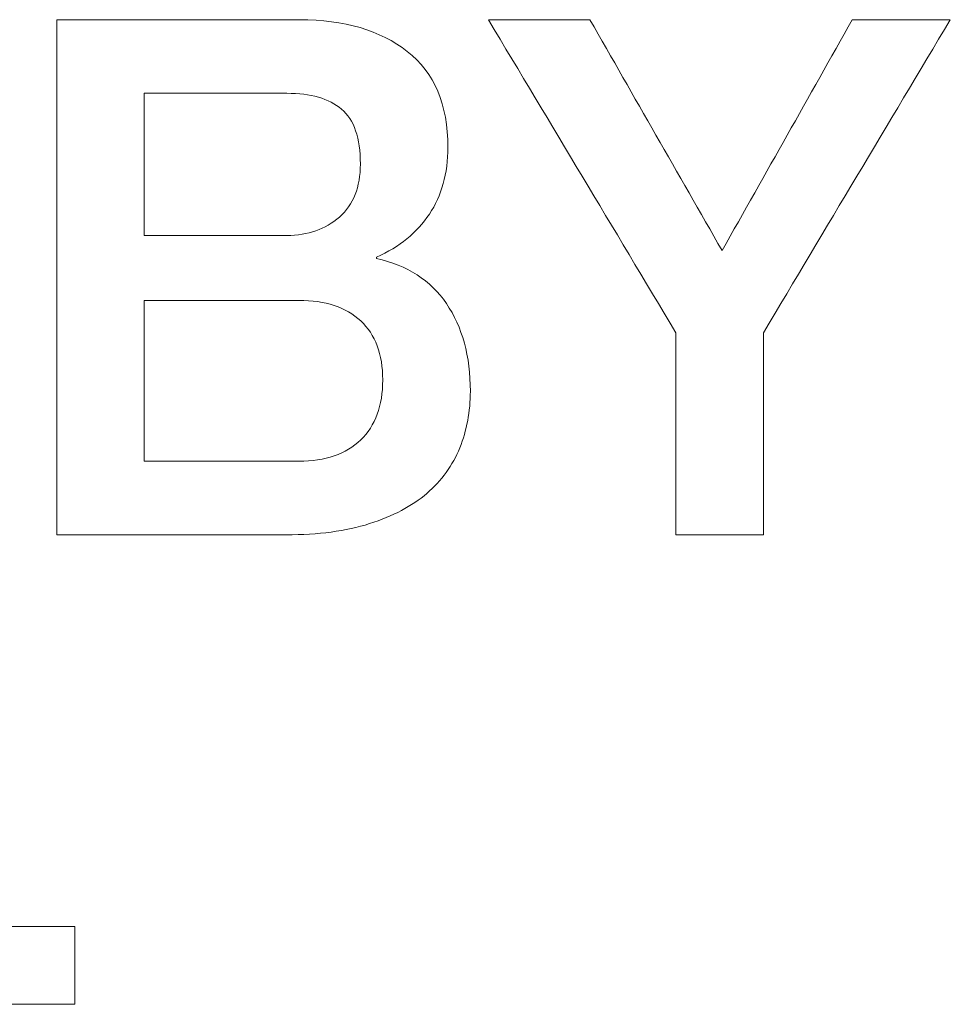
# Model space of a CAD drawing. Header units: millimetres. Extents: x 0 to 2122, y 0 to 1639.
# Tile 57 of 85: x 1738.73 to 1741.46, y 856.75 to 859.64. Entities that reach past the tile are written whole.
import ezdxf

# ---------------------------------------------------------------- set-up
doc = ezdxf.new("R2010")
doc.units = ezdxf.units.MM
doc.layers.add('2', color=7, linetype='Continuous', true_color=0xffffff)

msp = doc.modelspace()

# ---------------------------------------------------------------- linework, layer by layer
at = {"layer": '2', "color": 7, "linetype": 'Continuous', "lineweight": 13}
for points, knots in [([(1738.8399, 859.6382), (1738.8399, 859.6382), (1739.5525, 859.6382), (1739.5526, 859.6382), (1739.6838, 859.6382), (1739.7889, 859.6071), (1739.8683, 859.545)], [0, 0, 0, 0, 0.0714286, 0.0714286, 0.0714286, 0.1428571, 0.1428571, 0.1428571, 0.1428571]), ([(1739.8683, 859.545), (1739.948, 859.4829), (1739.9875, 859.3891), (1739.9875, 859.2635), (1739.9875, 859.1873), (1739.9692, 859.122), (1739.9332, 859.0677)], [0.1428571, 0.1428571, 0.1428571, 0.1428571, 0.2142857, 0.2142857, 0.2142857, 0.2857143, 0.2857143, 0.2857143, 0.2857143]), ([(1739.6753, 859.3757), (1739.6386, 859.4067), (1739.585, 859.4223), (1739.5152, 859.4223), (1739.5151, 859.4223), (1739.0964, 859.4223), (1739.0964, 859.4223)], [0.5714286, 0.5714286, 0.5714286, 0.5714286, 0.7142857, 0.7142857, 0.7142857, 0.8571429, 0.8571429, 0.8571429, 0.8571429]), ([(1739.6693, 859.0592), (1739.7103, 859.0952), (1739.7307, 859.1471), (1739.7307, 859.2148), (1739.7307, 859.291), (1739.7124, 859.3447), (1739.6753, 859.3757)], [0.2857143, 0.2857143, 0.2857143, 0.2857143, 0.4285714, 0.4285714, 0.4285714, 0.5714286, 0.5714286, 0.5714286, 0.5714286]), ([(1739.0964, 859.0053), (1739.0964, 859.0053), (1739.5151, 859.0053), (1739.5152, 859.0053), (1739.5769, 859.0053), (1739.628, 859.0233), (1739.6693, 859.0592)], [0, 0, 0, 0, 0.1428571, 0.1428571, 0.1428571, 0.2857143, 0.2857143, 0.2857143, 0.2857143]), ([(1739.778, 858.9375), (1739.8683, 858.9178), (1739.9367, 858.8737), (1740.0299, 858.7368), (1740.0535, 858.6511), (1740.0535, 858.5481), (1740.0535, 858.4888), (1740.0429, 858.4334), (1740.0225, 858.3819)], [0.4285714, 0.4285714, 0.4285714, 0.4285714, 0.5, 0.5, 0.5714286, 0.5714286, 0.5714286, 0.6428571, 0.6428571, 0.6428571, 0.6428571]), ([(1739.0964, 858.3428), (1739.0964, 858.3428), (1739.5504, 858.3428), (1739.5504, 858.3428), (1739.628, 858.3428), (1739.6887, 858.3636), (1739.7748, 858.4468), (1739.7963, 858.5057), (1739.7963, 858.6567), (1739.7748, 858.7142), (1739.6887, 858.7947), (1739.628, 858.8148), (1739.5504, 858.8148), (1739.5504, 858.8148), (1739.0964, 858.8148), (1739.0964, 858.8148)], [0, 0, 0, 0, 0.1428571, 0.1428571, 0.1428571, 0.2857143, 0.2857143, 0.4285714, 0.4285714, 0.5714286, 0.5714286, 0.7142857, 0.7142857, 0.7142857, 0.8571429, 0.8571429, 0.8571429, 0.8571429]), ([(1740.0225, 858.3819), (1740.0016, 858.3304), (1739.9695, 858.286), (1739.8821, 858.2112), (1739.826, 858.1815), (1739.7579, 858.1597)], [0.6428571, 0.6428571, 0.6428571, 0.6428571, 0.7142857, 0.7142857, 0.7857143, 0.7857143, 0.7857143, 0.7857143]), ([(1739.7579, 858.1597), (1739.6887, 858.1378), (1739.6076, 858.1269), (1739.513, 858.1269), (1739.513, 858.1269), (1738.8399, 858.1268), (1738.8399, 858.1269)], [0.7857143, 0.7857143, 0.7857143, 0.7857143, 0.8571429, 0.8571429, 0.8571429, 0.9285714, 0.9285714, 0.9285714, 0.9285714])]:
    msp.add_open_spline(points, degree=3, knots=knots, dxfattribs=at)
for points in [[(1738.8399, 858.1269), (1738.8399, 858.1269), (1738.8399, 859.6382), (1738.8399, 859.6382)], [(1740.6568, 858.7195), (1740.4733, 859.0257), (1740.2899, 859.332), (1740.1064, 859.6382)], [(1740.1064, 859.6382), (1740.2057, 859.6382), (1740.3049, 859.6382), (1740.4042, 859.6382)], [(1740.4042, 859.6382), (1740.5335, 859.4124), (1740.6629, 859.1866), (1740.7922, 858.9608)], [(1740.7922, 858.9608), (1740.9196, 859.1866), (1741.0469, 859.4124), (1741.1743, 859.6382)], [(1741.4618, 859.6382), (1741.2789, 859.332), (1741.0961, 859.0257), (1740.9132, 858.7195)], [(1741.1743, 859.6382), (1741.2701, 859.6382), (1741.366, 859.6382), (1741.4618, 859.6382)], [(1739.0964, 859.4223), (1739.0964, 859.4223), (1739.0964, 859.0053), (1739.0964, 859.0053)], [(1739.9332, 859.0677), (1739.8969, 859.0134), (1739.8454, 858.9714), (1739.778, 858.9418)], [(1739.778, 858.9418), (1739.778, 858.9418), (1739.778, 858.9375), (1739.778, 858.9375)], [(1739.0964, 858.8148), (1739.0964, 858.8148), (1739.0964, 858.3428), (1739.0964, 858.3428)], [(1740.6568, 858.1269), (1740.6568, 858.3244), (1740.6568, 858.522), (1740.6568, 858.7195)], [(1740.9132, 858.7195), (1740.9132, 858.522), (1740.9132, 858.3244), (1740.9132, 858.1269)], [(1740.9132, 858.1269), (1740.8277, 858.1269), (1740.7423, 858.1269), (1740.6568, 858.1269)], [(1737.7058, 856.9782), (1738.1014, 856.9782), (1738.4969, 856.9782), (1738.8925, 856.9782)], [(1738.8925, 856.9782), (1738.8925, 856.902), (1738.8925, 856.8258), (1738.8925, 856.7496)], [(1738.8925, 856.7496), (1738.7372, 856.7496), (1738.5818, 856.7496), (1738.4265, 856.7496)]]:
    msp.add_open_spline(points, degree=3, dxfattribs=at)

doc.saveas('drawing.dxf')
